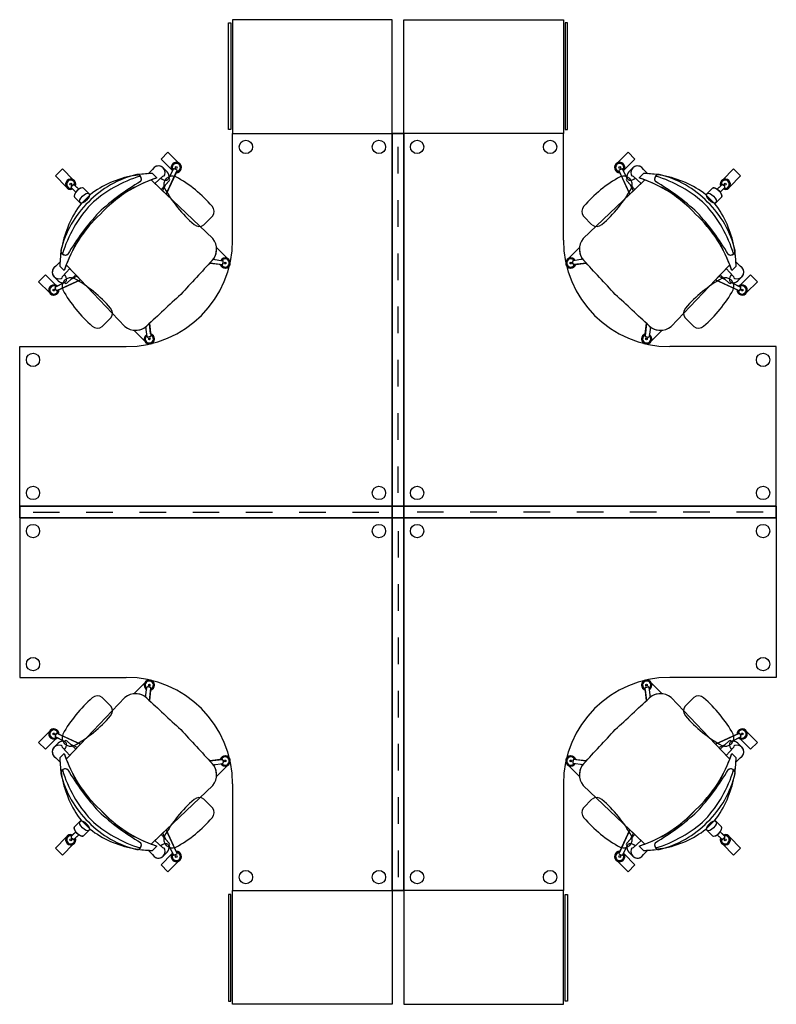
# Model space of a CAD drawing. Header units: metres. Extents: x -1 to 438, y -6 to 53.
# Tile 84 of 149: x 412.58 to 415.42, y 47.17 to 50.87. Entities that reach past the tile are written whole.
import ezdxf

# ---------------------------------------------------------------- set-up
doc = ezdxf.new("R2010")
doc.units = ezdxf.units.M
doc.linetypes.add('CONTINUA', pattern=[0])
doc.layers.add('PA MOBLES ACTUAL', color=7, linetype='CONTINUA', lineweight=25)

msp = doc.modelspace()

# ---------------------------------------------------------------- linework, layer by layer
at = {"layer": 'PA MOBLES ACTUAL', "color": 180, "transparency": 33554687}
for p, q in [((413.3763, 50.0394), (413.3763, 50.4394)), ((413.3763, 50.4394), (413.9763, 50.4394)), ((413.9763, 50.4394), (413.9763, 49.0394)), ((414.6193, 50.4394), (414.0193, 50.4394)), ((414.0193, 50.4394), (414.0193, 49.0394)), ((414.6193, 50.0394), (414.6193, 50.4394)), ((413.9978, 50.2894), (413.9978, 50.3894)), ((413.9978, 50.2894), (413.9978, 50.3894)), ((413.9978, 50.2894), (413.9978, 50.3894)), ((413.1479, 50.3028), (413.1074, 50.3433)), ((413.1301, 50.2956), (413.1157, 50.3105)), ((413.1157, 50.3105), (413.1301, 50.2956)), ((413.1658, 50.3029), (413.1571, 50.307)), ((414.8297, 50.3029), (414.8384, 50.307)), ((414.8476, 50.3028), (414.8881, 50.3433)), ((414.8654, 50.2956), (414.8798, 50.3105)), ((414.8798, 50.3105), (414.8654, 50.2956)), ((412.7511, 50.24), (412.7105, 50.2806)), ((413.0035, 50.2821), (413.0216, 50.2852)), ((413.0035, 50.2821), (413.0216, 50.2852)), ((413.0584, 50.2887), (413.0753, 50.3049)), ((413.0584, 50.2887), (413.0753, 50.3049)), ((413.0755, 50.2892), (413.0919, 50.2728)), ((413.0919, 50.2728), (413.0755, 50.2892)), ((413.0755, 50.2892), (413.0919, 50.2728)), ((413.0843, 50.252), (413.1143, 50.2792)), ((413.1271, 50.2116), (413.1672, 50.2995)), ((413.1371, 50.2725), (413.1537, 50.3059)), ((413.1371, 50.2725), (413.1504, 50.2992)), ((414.8684, 50.2116), (414.8283, 50.2995)), ((414.8584, 50.2725), (414.8418, 50.3059)), ((414.8584, 50.2725), (414.8451, 50.2992)), ((414.9112, 50.252), (414.8812, 50.2792)), ((414.9201, 50.2892), (414.9036, 50.2728)), ((414.9036, 50.2728), (414.9201, 50.2892)), ((414.9201, 50.2892), (414.9036, 50.2728)), ((414.9371, 50.2887), (414.9202, 50.3049)), ((414.9371, 50.2887), (414.9202, 50.3049)), ((414.9921, 50.2821), (414.9739, 50.2852)), ((414.9921, 50.2821), (414.9739, 50.2852)), ((415.2444, 50.24), (415.285, 50.2806)), ((412.7869, 50.2193), (412.7699, 50.2368)), ((412.7701, 50.2403), (412.7769, 50.2472)), ((412.798, 50.2304), (412.7805, 50.2473)), ((412.8161, 50.2341), (412.8405, 50.2096)), ((413.0703, 50.2653), (413.1271, 50.2116)), ((414.9252, 50.2653), (414.8684, 50.2116)), ((415.1794, 50.2341), (415.155, 50.2096)), ((415.1975, 50.2304), (415.215, 50.2473)), ((415.2086, 50.2193), (415.2256, 50.2368)), ((415.2254, 50.2403), (415.2186, 50.2472)), ((412.7826, 50.2006), (412.8071, 50.1762)), ((412.8071, 50.1762), (412.8405, 50.2096)), ((412.8071, 50.1762), (412.8405, 50.2096)), ((413.1271, 50.2116), (413.3019, 50.045)), ((414.8684, 50.2116), (414.6936, 50.045)), ((415.1884, 50.1762), (415.155, 50.2096)), ((415.1884, 50.1762), (415.155, 50.2096)), ((415.2129, 50.2006), (415.1884, 50.1762)), ((413.9978, 50.0894), (413.9978, 50.1894)), ((413.9978, 50.0894), (413.9978, 50.1894)), ((413.9978, 50.0894), (413.9978, 50.1894)), ((413.3013, 50.1289), (413.2688, 50.0965)), ((414.6943, 50.1289), (414.7267, 50.0965)), ((412.7315, 49.9951), (412.7346, 50.0132)), ((412.7315, 49.9951), (412.7346, 50.0132)), ((413.3762, 50.0394), (413.3763, 50.0394)), ((414.6193, 50.0394), (414.6193, 50.0394)), ((415.264, 49.9951), (415.2609, 50.0132)), ((415.264, 49.9951), (415.2609, 50.0132)), ((413.9978, 49.8894), (413.9978, 49.9894)), ((413.9978, 49.8894), (413.9978, 49.9894)), ((413.9978, 49.8894), (413.9978, 49.9894)), ((412.7279, 49.9582), (412.7118, 49.9413)), ((412.7279, 49.9582), (412.7118, 49.9413)), ((412.7275, 49.9412), (412.7439, 49.9248)), ((412.7439, 49.9248), (412.7275, 49.9412)), ((412.7439, 49.9248), (412.7275, 49.9412)), ((412.7514, 49.9464), (412.8051, 49.8896)), ((412.8051, 49.8896), (412.7514, 49.9464)), ((413.2907, 49.9532), (413.3372, 49.9474)), ((413.3298, 49.9483), (413.2907, 49.9532)), ((413.3038, 49.9678), (413.3393, 49.9621)), ((413.3086, 49.967), (413.3054, 49.9701)), ((413.3315, 49.9441), (413.3269, 49.9486)), ((413.34, 49.9496), (413.3414, 49.9592)), ((413.3479, 49.95), (413.3488, 49.9566)), ((414.6476, 49.95), (414.6467, 49.9566)), ((414.6555, 49.9496), (414.6541, 49.9592)), ((414.6918, 49.9678), (414.6562, 49.9621)), ((414.7048, 49.9532), (414.6583, 49.9474)), ((414.664, 49.9441), (414.6686, 49.9486)), ((414.6657, 49.9483), (414.7048, 49.9532)), ((414.6869, 49.967), (414.6901, 49.9701)), ((415.2441, 49.9464), (415.1904, 49.8896)), ((415.1904, 49.8896), (415.2441, 49.9464)), ((415.268, 49.9412), (415.2516, 49.9248)), ((415.2516, 49.9248), (415.268, 49.9412)), ((415.2516, 49.9248), (415.268, 49.9412)), ((415.2676, 49.9582), (415.2837, 49.9413)), ((415.2676, 49.9582), (415.2837, 49.9413)), ((412.7211, 49.8866), (412.7062, 49.901)), ((412.7062, 49.901), (412.7211, 49.8866)), ((412.7647, 49.9323), (412.7375, 49.9024)), ((415.2308, 49.9323), (415.258, 49.9024)), ((415.2744, 49.8866), (415.2893, 49.901)), ((415.2893, 49.901), (415.2744, 49.8866)), ((412.7442, 49.8795), (412.7107, 49.863)), ((412.8051, 49.8896), (412.7171, 49.8495)), ((412.7442, 49.8795), (412.7174, 49.8663)), ((412.8051, 49.8896), (412.9717, 49.7148)), ((412.9717, 49.7148), (412.8051, 49.8896)), ((415.1904, 49.8896), (415.0238, 49.7148)), ((415.0238, 49.7148), (415.1904, 49.8896)), ((415.1904, 49.8896), (415.2784, 49.8495)), ((415.2513, 49.8795), (415.2848, 49.863)), ((415.2513, 49.8795), (415.2781, 49.8663)), ((412.7138, 49.8508), (412.7097, 49.8596)), ((415.2817, 49.8508), (415.2858, 49.8596)), ((413.9978, 49.6894), (413.9978, 49.7894)), ((413.9978, 49.6894), (413.9978, 49.7894)), ((413.9978, 49.6894), (413.9978, 49.7894)), ((412.9191, 49.7468), (412.8867, 49.7143)), ((413.0635, 49.726), (413.0693, 49.6795)), ((413.0684, 49.6869), (413.0635, 49.726)), ((414.932, 49.726), (414.9262, 49.6795)), ((414.9271, 49.6869), (414.932, 49.726)), ((415.0764, 49.7468), (415.1088, 49.7143)), ((413.0497, 49.7081), (413.0465, 49.7112)), ((413.0489, 49.7129), (413.0546, 49.6774)), ((413.0726, 49.6852), (413.068, 49.6897)), ((414.9229, 49.6852), (414.9275, 49.6897)), ((414.9466, 49.7129), (414.9409, 49.6774)), ((414.9458, 49.7081), (414.949, 49.7112)), ((413.0671, 49.6767), (413.0575, 49.6753)), ((413.0667, 49.6688), (413.0601, 49.6678)), ((414.9284, 49.6767), (414.938, 49.6753)), ((414.9288, 49.6688), (414.9354, 49.6678)), ((412.5763, 49.0394), (412.5763, 49.6394)), ((412.5763, 49.6394), (412.9763, 49.6394)), ((412.9763, 49.6394), (412.9762, 49.6394)), ((415.4193, 49.6394), (415.0193, 49.6394)), ((415.0193, 49.6394), (415.0193, 49.6394)), ((415.4193, 49.0394), (415.4193, 49.6394)), ((413.9978, 49.4894), (413.9978, 49.5894)), ((413.9978, 49.4894), (413.9978, 49.5894)), ((413.9978, 49.4894), (413.9978, 49.5894)), ((413.9978, 49.2894), (413.9978, 49.3894)), ((413.9978, 49.2894), (413.9978, 49.3894)), ((413.9978, 49.2894), (413.9978, 49.3894)), ((413.9978, 49.0894), (413.9978, 49.1894)), ((413.9978, 49.0894), (413.9978, 49.1894)), ((413.9978, 49.0894), (413.9978, 49.1894)), ((413.9763, 49.0394), (412.5763, 49.0394)), ((412.6263, 49.0179), (412.7263, 49.0179)), ((412.6263, 49.0179), (412.7263, 49.0179)), ((412.8263, 49.0179), (412.9263, 49.0179)), ((412.8263, 49.0179), (412.9263, 49.0179)), ((413.0263, 49.0179), (413.1263, 49.0179)), ((413.0263, 49.0179), (413.1263, 49.0179)), ((413.2263, 49.0179), (413.3263, 49.0179)), ((413.2263, 49.0179), (413.3263, 49.0179)), ((413.4263, 49.0179), (413.5263, 49.0179)), ((413.4263, 49.0179), (413.5263, 49.0179)), ((413.6263, 49.0179), (413.7263, 49.0179)), ((413.6263, 49.0179), (413.7263, 49.0179)), ((413.8263, 49.0179), (413.9263, 49.0179)), ((413.8263, 49.0179), (413.9263, 49.0179)), ((414.0193, 49.0394), (415.4193, 49.0394)), ((414.1693, 49.0179), (414.0693, 49.0179)), ((414.1693, 49.0179), (414.0693, 49.0179)), ((414.3693, 49.0179), (414.2693, 49.0179)), ((414.3693, 49.0179), (414.2693, 49.0179)), ((414.5693, 49.0179), (414.4693, 49.0179)), ((414.5693, 49.0179), (414.4693, 49.0179)), ((414.7693, 49.0179), (414.6693, 49.0179)), ((414.7693, 49.0179), (414.6693, 49.0179)), ((414.9693, 49.0179), (414.8693, 49.0179)), ((414.9693, 49.0179), (414.8693, 49.0179)), ((415.1693, 49.0179), (415.0693, 49.0179)), ((415.1693, 49.0179), (415.0693, 49.0179)), ((415.3693, 49.0179), (415.2693, 49.0179)), ((415.3693, 49.0179), (415.2693, 49.0179)), ((413.9763, 48.9964), (412.5763, 48.9964)), ((412.5763, 48.9964), (412.5763, 48.3964)), ((413.9763, 47.5964), (413.9763, 48.9964)), ((414.0193, 47.5964), (414.0193, 48.9964)), ((414.0193, 48.9964), (415.4193, 48.9964)), ((415.4193, 48.9964), (415.4193, 48.3964)), ((413.9978, 48.9464), (413.9978, 48.8464)), ((413.9978, 48.9464), (413.9978, 48.8464)), ((413.9978, 48.7464), (413.9978, 48.6464)), ((413.9978, 48.7464), (413.9978, 48.6464)), ((413.9978, 48.5464), (413.9978, 48.4464)), ((413.9978, 48.5464), (413.9978, 48.4464)), ((412.5763, 48.3964), (412.9763, 48.3964)), ((412.9763, 48.3964), (412.9762, 48.3965)), ((415.0193, 48.3964), (415.0193, 48.3965)), ((415.4193, 48.3964), (415.0193, 48.3964)), ((413.0489, 48.3229), (413.0546, 48.3585)), ((413.0671, 48.3592), (413.0575, 48.3605)), ((413.0667, 48.3671), (413.0601, 48.368)), ((413.0635, 48.3098), (413.0693, 48.3564)), ((413.0684, 48.349), (413.0635, 48.3098)), ((413.0726, 48.3507), (413.068, 48.3461)), ((413.9978, 48.3464), (413.9978, 48.2464)), ((413.9978, 48.3464), (413.9978, 48.2464)), ((414.9229, 48.3507), (414.9275, 48.3461)), ((414.932, 48.3098), (414.9262, 48.3564)), ((414.9271, 48.349), (414.932, 48.3098)), ((414.9284, 48.3592), (414.938, 48.3605)), ((414.9288, 48.3671), (414.9354, 48.368)), ((414.9466, 48.3229), (414.9409, 48.3585)), ((412.8051, 48.1463), (412.9717, 48.3211)), ((412.9717, 48.3211), (412.8051, 48.1463)), ((412.9191, 48.289), (412.8867, 48.3215)), ((413.0497, 48.3278), (413.0465, 48.3246)), ((414.9458, 48.3278), (414.949, 48.3246)), ((415.1904, 48.1463), (415.0238, 48.3211)), ((415.0238, 48.3211), (415.1904, 48.1463)), ((415.0764, 48.289), (415.1088, 48.3215)), ((412.7138, 48.185), (412.7097, 48.1763)), ((412.7442, 48.1563), (412.7107, 48.1729)), ((412.8051, 48.1463), (412.7171, 48.1863)), ((412.7442, 48.1563), (412.7174, 48.1696)), ((415.1904, 48.1463), (415.2784, 48.1863)), ((415.2513, 48.1563), (415.2848, 48.1729)), ((415.2513, 48.1563), (415.2781, 48.1696)), ((415.2817, 48.185), (415.2858, 48.1763)), ((412.7211, 48.1493), (412.7062, 48.1349)), ((412.7062, 48.1349), (412.7211, 48.1493)), ((412.7647, 48.1035), (412.7375, 48.1335)), ((412.7514, 48.0894), (412.8051, 48.1463)), ((412.8051, 48.1463), (412.7514, 48.0894)), ((413.9978, 48.1464), (413.9978, 48.0464)), ((413.9978, 48.1464), (413.9978, 48.0464)), ((415.2441, 48.0894), (415.1904, 48.1463)), ((415.1904, 48.1463), (415.2441, 48.0894)), ((415.2308, 48.1035), (415.258, 48.1335)), ((415.2744, 48.1493), (415.2893, 48.1349)), ((415.2893, 48.1349), (415.2744, 48.1493)), ((412.7279, 48.0776), (412.7118, 48.0945)), ((412.7279, 48.0776), (412.7118, 48.0945)), ((412.7275, 48.0946), (412.7439, 48.1111)), ((412.7439, 48.1111), (412.7275, 48.0946)), ((412.7439, 48.1111), (412.7275, 48.0946)), ((413.2907, 48.0826), (413.3372, 48.0885)), ((413.3298, 48.0876), (413.2907, 48.0826)), ((413.3315, 48.0918), (413.3269, 48.0872)), ((414.7048, 48.0826), (414.6583, 48.0885)), ((414.664, 48.0918), (414.6686, 48.0872)), ((414.6657, 48.0876), (414.7048, 48.0826)), ((415.268, 48.0946), (415.2516, 48.1111)), ((415.2516, 48.1111), (415.268, 48.0946)), ((415.2516, 48.1111), (415.268, 48.0946)), ((415.2676, 48.0776), (415.2837, 48.0945)), ((415.2676, 48.0776), (415.2837, 48.0945)), ((413.3038, 48.0681), (413.3393, 48.0737)), ((413.3086, 48.0689), (413.3054, 48.0657)), ((413.34, 48.0862), (413.3414, 48.0767)), ((413.3479, 48.0859), (413.3488, 48.0793)), ((414.6476, 48.0859), (414.6467, 48.0793)), ((414.6555, 48.0862), (414.6541, 48.0767)), ((414.6918, 48.0681), (414.6562, 48.0737)), ((414.6869, 48.0689), (414.6901, 48.0657)), ((412.7315, 48.0407), (412.7346, 48.0226)), ((412.7315, 48.0407), (412.7346, 48.0226)), ((415.264, 48.0407), (415.2609, 48.0226)), ((415.264, 48.0407), (415.2609, 48.0226)), ((413.1271, 47.8243), (413.3019, 47.9908)), ((413.3762, 47.9965), (413.3763, 47.9964)), ((413.3763, 47.9964), (413.3763, 47.5964)), ((414.6193, 47.9965), (414.6193, 47.9964)), ((414.6193, 47.9964), (414.6193, 47.5964)), ((414.8684, 47.8243), (414.6936, 47.9908)), ((413.3013, 47.9069), (413.2688, 47.9394)), ((413.9978, 47.9464), (413.9978, 47.8464)), ((413.9978, 47.9464), (413.9978, 47.8464)), ((414.6943, 47.9069), (414.7267, 47.9394)), ((412.7826, 47.8352), (412.8071, 47.8597)), ((412.8071, 47.8597), (412.8405, 47.8263)), ((412.8071, 47.8597), (412.8405, 47.8263)), ((415.1884, 47.8597), (415.155, 47.8263)), ((415.1884, 47.8597), (415.155, 47.8263)), ((415.2129, 47.8352), (415.1884, 47.8597)), ((412.7511, 47.7958), (412.7105, 47.7552)), ((412.7869, 47.8166), (412.7699, 47.7991)), ((412.7701, 47.7955), (412.7769, 47.7887)), ((412.798, 47.8055), (412.7805, 47.7885)), ((412.8161, 47.8018), (412.8405, 47.8263)), ((413.0703, 47.7705), (413.1271, 47.8243)), ((413.1271, 47.8243), (413.1672, 47.7363)), ((414.8684, 47.8243), (414.8283, 47.7363)), ((414.9252, 47.7705), (414.8684, 47.8243)), ((415.1794, 47.8018), (415.155, 47.8263)), ((415.1975, 47.8055), (415.215, 47.7885)), ((415.2086, 47.8166), (415.2256, 47.7991)), ((415.2254, 47.7955), (415.2186, 47.7887)), ((415.2444, 47.7958), (415.285, 47.7552)), ((413.0755, 47.7466), (413.0919, 47.7631)), ((413.0919, 47.7631), (413.0755, 47.7466)), ((413.0755, 47.7466), (413.0919, 47.7631)), ((413.0843, 47.7838), (413.1143, 47.7566)), ((413.1371, 47.7634), (413.1537, 47.7299)), ((413.1371, 47.7634), (413.1504, 47.7366)), ((414.8584, 47.7634), (414.8418, 47.7299)), ((414.8584, 47.7634), (414.8451, 47.7366)), ((414.9112, 47.7838), (414.8812, 47.7566)), ((414.9201, 47.7466), (414.9036, 47.7631)), ((414.9036, 47.7631), (414.9201, 47.7466)), ((414.9201, 47.7466), (414.9036, 47.7631)), ((413.0035, 47.7537), (413.0216, 47.7507)), ((413.0035, 47.7537), (413.0216, 47.7507)), ((413.0584, 47.7471), (413.0753, 47.7309)), ((413.0584, 47.7471), (413.0753, 47.7309)), ((413.1479, 47.7331), (413.1074, 47.6925)), ((413.1301, 47.7403), (413.1157, 47.7254)), ((413.1157, 47.7254), (413.1301, 47.7403)), ((413.1658, 47.733), (413.1571, 47.7288)), ((413.9978, 47.7464), (413.9978, 47.6464)), ((413.9978, 47.7464), (413.9978, 47.6464)), ((414.8297, 47.733), (414.8384, 47.7288)), ((414.8476, 47.7331), (414.8881, 47.6925)), ((414.8654, 47.7403), (414.8798, 47.7254)), ((414.8798, 47.7254), (414.8654, 47.7403)), ((414.9371, 47.7471), (414.9202, 47.7309)), ((414.9371, 47.7471), (414.9202, 47.7309)), ((414.9921, 47.7537), (414.9739, 47.7507)), ((414.9921, 47.7537), (414.9739, 47.7507)), ((413.3763, 47.5964), (413.9763, 47.5964)), ((414.6193, 47.5964), (414.0193, 47.5964))]:
    msp.add_line(p, q, dxfattribs=at)
for points in [[(413.3763, 50.8674), (413.3763, 50.4394), (413.9763, 50.4394), (413.9763, 50.8674), (413.3763, 50.8674)], [(414.6193, 50.8674), (414.6193, 50.4394), (414.0193, 50.4394), (414.0193, 50.8674), (414.6193, 50.8674)], [(413.3694, 50.8554), (413.3694, 50.4551), (413.3605, 50.4551), (413.3605, 50.8554), (413.3694, 50.8554)], [(414.6262, 50.8554), (414.6262, 50.4551), (414.6351, 50.4551), (414.6351, 50.8554), (414.6262, 50.8554)], [(414.0193, 49.0394), (414.0193, 50.4394), (413.9763, 50.4394), (413.9763, 49.0394), (414.0193, 49.0394)], [(413.9763, 49.0394), (413.9763, 50.4394), (414.0193, 50.4394), (414.0193, 49.0394), (413.9763, 49.0394)], [(413.9763, 49.0394), (413.9763, 50.4394), (414.0193, 50.4394), (414.0193, 49.0394), (413.9763, 49.0394)], [(412.8405, 50.2096), (412.8161, 50.2341), (412.8113, 50.2356), (412.8047, 50.2339), (412.7982, 50.2303), (412.7922, 50.2254), (412.7868, 50.2191), (412.7818, 50.2106), (412.781, 50.205), (412.7826, 50.2006), (412.8071, 50.1762), (412.8405, 50.2096)], [(415.155, 50.2096), (415.1794, 50.2341), (415.1842, 50.2356), (415.1908, 50.2339), (415.1973, 50.2303), (415.2033, 50.2254), (415.2087, 50.2191), (415.2137, 50.2106), (415.2145, 50.205), (415.2129, 50.2006), (415.1884, 50.1762), (415.155, 50.2096)], [(412.5763, 48.9964), (413.9763, 48.9964), (413.9763, 49.0394), (412.5763, 49.0394), (412.5763, 48.9964)], [(412.5763, 49.0394), (413.9763, 49.0394), (413.9763, 48.9964), (412.5763, 48.9964), (412.5763, 49.0394)], [(415.4193, 49.0394), (414.0193, 49.0394), (414.0193, 48.9964), (415.4193, 48.9964), (415.4193, 49.0394)], [(415.4193, 48.9964), (414.0193, 48.9964), (414.0193, 49.0394), (415.4193, 49.0394), (415.4193, 48.9964)], [(414.0193, 48.9964), (414.0193, 47.5964), (413.9763, 47.5964), (413.9763, 48.9964), (414.0193, 48.9964)], [(413.9763, 48.9964), (413.9763, 47.5964), (414.0193, 47.5964), (414.0193, 48.9964), (413.9763, 48.9964)], [(412.8405, 47.8263), (412.8161, 47.8018), (412.8113, 47.8002), (412.8047, 47.8019), (412.7982, 47.8056), (412.7922, 47.8105), (412.7868, 47.8168), (412.7818, 47.8252), (412.781, 47.8308), (412.7826, 47.8352), (412.8071, 47.8597), (412.8405, 47.8263)], [(415.155, 47.8263), (415.1794, 47.8018), (415.1842, 47.8002), (415.1908, 47.8019), (415.1973, 47.8056), (415.2033, 47.8105), (415.2087, 47.8168), (415.2137, 47.8252), (415.2145, 47.8308), (415.2129, 47.8352), (415.1884, 47.8597), (415.155, 47.8263)], [(413.3694, 47.1804), (413.3694, 47.5807), (413.3605, 47.5807), (413.3605, 47.1804), (413.3694, 47.1804)], [(413.3763, 47.1684), (413.3763, 47.5964), (413.9763, 47.5964), (413.9763, 47.1684), (413.3763, 47.1684)], [(414.6193, 47.1684), (414.6193, 47.5964), (414.0193, 47.5964), (414.0193, 47.1684), (414.6193, 47.1684)], [(414.6262, 47.1804), (414.6262, 47.5807), (414.6351, 47.5807), (414.6351, 47.1804), (414.6262, 47.1804)]]:
    msp.add_lwpolyline(points, close=True, dxfattribs=at)
for points in [[(413.1479, 50.3028), (413.1074, 50.3433), (413.1334, 50.3694), (413.174, 50.3288)], [(413.1074, 50.3433), (413.1334, 50.3694), (413.174, 50.3288)], [(413.1479, 50.3028), (413.1074, 50.3433), (413.1334, 50.3694), (413.174, 50.3288)], [(414.8476, 50.3028), (414.8881, 50.3433), (414.8621, 50.3694), (414.8215, 50.3288)], [(414.8881, 50.3433), (414.8621, 50.3694), (414.8215, 50.3288)], [(414.8476, 50.3028), (414.8881, 50.3433), (414.8621, 50.3694), (414.8215, 50.3288)], [(412.7105, 50.2806), (412.7366, 50.3067), (412.7772, 50.2661)], [(415.285, 50.2806), (415.2589, 50.3067), (415.2183, 50.2661)], [(413.1641, 50.2927), (413.1271, 50.2116), (413.1134, 50.2245), (413.1252, 50.2483), (413.1376, 50.2615)], [(414.8314, 50.2927), (414.8684, 50.2116), (414.8821, 50.2245), (414.8703, 50.2483), (414.8579, 50.2615)], [(412.7858, 50.2421), (412.798, 50.2304), (412.7917, 50.2251), (412.7869, 50.2193), (412.7751, 50.2314)], [(413.0703, 50.2653), (413.1271, 50.2116), (413.3019, 50.045)], [(413.1376, 50.2615), (413.1077, 50.2299), (413.0703, 50.2653)], [(414.9252, 50.2653), (414.8684, 50.2116), (414.6936, 50.045)], [(414.8579, 50.2615), (414.8878, 50.2299), (414.9252, 50.2653)], [(415.2097, 50.2421), (415.1975, 50.2304), (415.2038, 50.2251), (415.2086, 50.2193), (415.2204, 50.2314)], [(413.3161, 50.0098), (413.317, 50.0107), (413.3576, 49.9702)], [(413.3161, 50.0098), (413.317, 50.0107), (413.3576, 49.9702)], [(414.6794, 50.0098), (414.6785, 50.0107), (414.6379, 49.9702)], [(414.6794, 50.0098), (414.6785, 50.0107), (414.6379, 49.9702)], [(412.7552, 49.8791), (412.7868, 49.9089), (412.7514, 49.9464)], [(413.3038, 49.9678), (413.3086, 49.967), (413.3054, 49.9701)], [(414.6918, 49.9678), (414.6869, 49.967), (414.6901, 49.9701)], [(415.2403, 49.8791), (415.2087, 49.9089), (415.2441, 49.9464)], [(412.7139, 49.8688), (412.6734, 49.9093), (412.6473, 49.8832), (412.6878, 49.8427)], [(412.7139, 49.8688), (412.6734, 49.9093), (412.6473, 49.8832), (412.6878, 49.8427)], [(412.7239, 49.8526), (412.8051, 49.8896), (412.7921, 49.9033), (412.7683, 49.8915), (412.7552, 49.8791)], [(415.2716, 49.8526), (415.1904, 49.8896), (415.2034, 49.9033), (415.2272, 49.8915), (415.2403, 49.8791)], [(415.2816, 49.8688), (415.3221, 49.9093), (415.3482, 49.8832), (415.3077, 49.8427)], [(415.2816, 49.8688), (415.3221, 49.9093), (415.3482, 49.8832), (415.3077, 49.8427)], [(413.0069, 49.7006), (413.0059, 49.6997), (413.0465, 49.6591)], [(413.0069, 49.7006), (413.0059, 49.6997), (413.0465, 49.6591)], [(413.0489, 49.7129), (413.0497, 49.7081), (413.0465, 49.7112)], [(414.9466, 49.7129), (414.9458, 49.7081), (414.949, 49.7112)], [(414.9886, 49.7006), (414.9896, 49.6997), (414.949, 49.6591)], [(414.9886, 49.7006), (414.9896, 49.6997), (414.949, 49.6591)], [(413.0069, 48.3353), (413.0059, 48.3362), (413.0465, 48.3767)], [(413.0069, 48.3353), (413.0059, 48.3362), (413.0465, 48.3767)], [(414.9886, 48.3353), (414.9896, 48.3362), (414.949, 48.3767)], [(414.9886, 48.3353), (414.9896, 48.3362), (414.949, 48.3767)], [(413.0489, 48.3229), (413.0497, 48.3278), (413.0465, 48.3246)], [(414.9466, 48.3229), (414.9458, 48.3278), (414.949, 48.3246)], [(412.7139, 48.1671), (412.6734, 48.1265), (412.6473, 48.1526), (412.6878, 48.1932)], [(412.7139, 48.1671), (412.6734, 48.1265), (412.6473, 48.1526), (412.6878, 48.1932)], [(412.7239, 48.1832), (412.8051, 48.1463), (412.7921, 48.1326), (412.7683, 48.1444), (412.7552, 48.1568)], [(415.2716, 48.1832), (415.1904, 48.1463), (415.2034, 48.1326), (415.2272, 48.1444), (415.2403, 48.1568)], [(415.2816, 48.1671), (415.3221, 48.1265), (415.3482, 48.1526), (415.3077, 48.1932)], [(415.2816, 48.1671), (415.3221, 48.1265), (415.3482, 48.1526), (415.3077, 48.1932)], [(412.7552, 48.1568), (412.7868, 48.1269), (412.7514, 48.0894)], [(415.2403, 48.1568), (415.2087, 48.1269), (415.2441, 48.0894)], [(413.3038, 48.0681), (413.3086, 48.0689), (413.3054, 48.0657)], [(413.3161, 48.026), (413.317, 48.0251), (413.3576, 48.0657)], [(413.3161, 48.026), (413.317, 48.0251), (413.3576, 48.0657)], [(414.6794, 48.026), (414.6785, 48.0251), (414.6379, 48.0657)], [(414.6794, 48.026), (414.6785, 48.0251), (414.6379, 48.0657)], [(414.6918, 48.0681), (414.6869, 48.0689), (414.6901, 48.0657)], [(413.0703, 47.7705), (413.1271, 47.8243), (413.3019, 47.9908)], [(414.9252, 47.7705), (414.8684, 47.8243), (414.6936, 47.9908)], [(412.7858, 47.7937), (412.798, 47.8055), (412.7917, 47.8108), (412.7869, 47.8166), (412.7751, 47.8045)], [(413.1376, 47.7744), (413.1077, 47.8059), (413.0703, 47.7705)], [(413.1641, 47.7431), (413.1271, 47.8243), (413.1134, 47.8113), (413.1252, 47.7875), (413.1376, 47.7744)], [(414.8314, 47.7431), (414.8684, 47.8243), (414.8821, 47.8113), (414.8703, 47.7875), (414.8579, 47.7744)], [(414.8579, 47.7744), (414.8878, 47.8059), (414.9252, 47.7705)], [(415.2097, 47.7937), (415.1975, 47.8055), (415.2038, 47.8108), (415.2086, 47.8166), (415.2204, 47.8045)], [(412.7105, 47.7552), (412.7366, 47.7292), (412.7772, 47.7697)], [(415.285, 47.7552), (415.2589, 47.7292), (415.2183, 47.7697)], [(413.1479, 47.7331), (413.1074, 47.6925), (413.1334, 47.6664), (413.174, 47.707)], [(413.1479, 47.7331), (413.1074, 47.6925), (413.1334, 47.6664), (413.174, 47.707)], [(414.8476, 47.7331), (414.8881, 47.6925), (414.8621, 47.6664), (414.8215, 47.707)], [(414.8476, 47.7331), (414.8881, 47.6925), (414.8621, 47.6664), (414.8215, 47.707)], [(413.1074, 47.6925), (413.1334, 47.6664), (413.174, 47.707)], [(414.8881, 47.6925), (414.8621, 47.6664), (414.8215, 47.707)]]:
    msp.add_lwpolyline(points, dxfattribs=at)
for centre, radius in [((413.4263, 50.3894), 0.025), ((413.9263, 50.3894), 0.025), ((414.0693, 50.3894), 0.025), ((414.5693, 50.3894), 0.025), ((413.1648, 50.312), 0.00353), ((414.8307, 50.312), 0.00353), ((412.768, 50.2492), 0.00353), ((415.2275, 50.2492), 0.00353), ((413.3484, 49.9533), 0.00353), ((414.6471, 49.9533), 0.00353), ((412.7047, 49.8519), 0.00353), ((415.2908, 49.8519), 0.00353), ((413.0634, 49.6683), 0.00353), ((414.9321, 49.6683), 0.00353), ((412.6263, 49.5894), 0.025), ((415.3693, 49.5894), 0.025), ((412.6263, 49.0894), 0.025), ((413.9263, 49.0894), 0.025), ((414.0693, 49.0894), 0.025), ((415.3693, 49.0894), 0.025), ((412.6263, 48.9464), 0.025), ((413.9263, 48.9464), 0.025), ((414.0693, 48.9464), 0.025), ((415.3693, 48.9464), 0.025), ((412.6263, 48.4464), 0.025), ((415.3693, 48.4464), 0.025), ((413.0634, 48.3675), 0.00353), ((414.9321, 48.3675), 0.00353), ((412.7047, 48.184), 0.00353), ((415.2908, 48.184), 0.00353), ((413.3484, 48.0826), 0.00353), ((414.6471, 48.0826), 0.00353), ((412.768, 47.7866), 0.00353), ((415.2275, 47.7866), 0.00353), ((413.1648, 47.7239), 0.00353), ((414.8307, 47.7239), 0.00353), ((413.4263, 47.6464), 0.025), ((413.9263, 47.6464), 0.025), ((414.0693, 47.6464), 0.025), ((414.5693, 47.6464), 0.025)]:
    msp.add_circle(centre, radius, dxfattribs=at)
for centre, radius, start, end in [((413.0976, 50.2924), 0.0256, 342.8342, 150.7387), ((413.0976, 50.2924), 0.0256, 45, 150.7387), ((413.1648, 50.312), 0.0192, 267.8018, 221.3919), ((413.1648, 50.312), 0.0192, 61.4264, 208.5736), ((413.1648, 50.312), 0.0153, 273.9691, 215.2245), ((413.1558, 50.3052), 0.00224, 54.4779, 160.5867), ((413.1648, 50.312), 0.0192, 267.8018, 61.4264), ((414.8307, 50.312), 0.0192, 318.6081, 272.1982), ((414.8307, 50.312), 0.0192, 118.5736, 272.1982), ((414.8307, 50.312), 0.0153, 324.7755, 266.0309), ((414.8307, 50.312), 0.0192, 331.4264, 118.5736), ((414.8397, 50.3052), 0.00224, 19.4133, 125.5221), ((414.8979, 50.2924), 0.0256, 29.2613, 197.1658), ((414.8979, 50.2924), 0.0256, 29.2613, 135), ((413.1056, 49.9182), 0.3784, 103.6919, 135.7691), ((413.0778, 49.8958), 0.3935, 100.8937, 127.0927), ((413.0778, 49.8958), 0.3935, 100.8937, 127.0927), ((413.1699, 49.8183), 0.4826, 106.9158, 132.6097), ((413.1699, 49.8183), 0.4826, 106.9158, 132.6097), ((413.2408, 49.8059), 0.4901, 107.6852, 137.4767), ((413.0167, 50.269), 0.0169, 323.2999, 92.1685), ((413.0778, 49.8958), 0.3935, 90.3431, 98.2183), ((413.0778, 49.8958), 0.3935, 90.3431, 98.2183), ((413.0167, 50.269), 0.0169, 323.2999, 40.6764), ((413.0778, 49.8958), 0.3935, 90.3431, 92.8228), ((413.2408, 49.8059), 0.4901, 107.6852, 110.36), ((413.2408, 49.8059), 0.4901, 107.6852, 110.36), ((413.1246, 50.2885), 0.024, 222.3231, 279.9389), ((413.1124, 50.29), 0.0109, 280.1365, 332.2126), ((413.15, 50.2478), 0.0323, 66.5875, 203.4125), ((413.1251, 50.2772), 0.0129, 286.3197, 338.661), ((413.1152, 50.2782), 0.0229, 348.4471, 49.2909), ((413.1131, 50.2779), 0.0245, 347.4133, 46.1118), ((413.1324, 50.2668), 0.00743, 314.456, 51.2688), ((413.1324, 50.2668), 0.00743, 314.456, 51.2688), ((413.1324, 50.2668), 0.00743, 314.456, 50.4405), ((413.1648, 50.312), 0.0192, 208.5736, 221.3919), ((412.917, 49.8338), 0.5072, 40.9759, 61.0077), ((413.1653, 50.3007), 0.00224, 328.607, 74.7158), ((415.0785, 49.8338), 0.5072, 118.9923, 139.0241), ((414.8303, 50.3007), 0.00224, 105.2842, 211.393), ((414.8456, 50.2478), 0.0323, 336.5875, 113.4125), ((414.8307, 50.312), 0.0192, 318.6081, 331.4264), ((414.8631, 50.2668), 0.00743, 128.7312, 225.544), ((414.8631, 50.2668), 0.00743, 128.7312, 225.544), ((414.8631, 50.2668), 0.00743, 129.5595, 225.544), ((414.8803, 50.2782), 0.0229, 130.7091, 191.5529), ((414.8824, 50.2779), 0.0245, 133.8882, 192.5867), ((414.8704, 50.2772), 0.0129, 201.339, 253.6803), ((414.8709, 50.2885), 0.024, 260.0611, 317.6769), ((414.8831, 50.29), 0.0109, 207.7874, 259.8635), ((414.7547, 49.8059), 0.4901, 42.5233, 72.3148), ((414.7547, 49.8059), 0.4901, 69.64, 72.3148), ((414.7547, 49.8059), 0.4901, 69.64, 72.3148), ((414.9177, 49.8958), 0.3935, 81.7817, 89.6569), ((414.9177, 49.8958), 0.3935, 87.1772, 89.6569), ((414.9177, 49.8958), 0.3935, 81.7817, 89.6569), ((414.9788, 50.269), 0.0169, 87.8315, 216.7001), ((414.9788, 50.269), 0.0169, 139.3236, 216.7001), ((414.8256, 49.8183), 0.4826, 47.3903, 73.0842), ((414.8256, 49.8183), 0.4826, 47.3903, 73.0842), ((414.8899, 49.9182), 0.3784, 44.2309, 76.3081), ((414.9177, 49.8958), 0.3935, 52.9073, 79.1063), ((414.9177, 49.8958), 0.3935, 52.9073, 79.1063), ((412.768, 50.2492), 0.0192, 338.2049, 291.7951), ((412.768, 50.2492), 0.0192, 208.5736, 291.7951), ((412.768, 50.2492), 0.0153, 344.3723, 285.6277), ((412.7713, 50.2385), 0.00224, 124.881, 230.9899), ((412.7787, 50.2459), 0.00224, 39.0101, 145.119), ((412.768, 50.2492), 0.0192, 338.2403, 61.4264), ((413.4623, 49.5116), 0.8633, 120.0361, 132.9938), ((413.4623, 49.5116), 0.8633, 120.0361, 132.9938), ((413.2408, 49.8059), 0.4901, 110.36, 137.4767), ((413.2408, 49.8059), 0.4901, 110.36, 137.4767), ((413.5639, 50.4807), 0.5072, 208.9923, 229.0241), ((414.4316, 50.4807), 0.5072, 310.9759, 331.0077), ((414.7547, 49.8059), 0.4901, 42.5233, 69.64), ((414.7547, 49.8059), 0.4901, 42.5233, 69.64), ((414.5332, 49.5116), 0.8633, 47.0062, 59.9639), ((414.5332, 49.5116), 0.8633, 47.0062, 59.9639), ((415.2275, 50.2492), 0.0192, 248.2049, 201.7951), ((415.2275, 50.2492), 0.0192, 118.5736, 201.7597), ((415.2275, 50.2492), 0.0153, 254.3723, 195.6277), ((415.2168, 50.2459), 0.00224, 34.881, 140.9899), ((415.2275, 50.2492), 0.0192, 248.2049, 331.4264), ((415.2242, 50.2385), 0.00224, 309.0101, 55.119), ((413.0985, 49.911), 0.3784, 134.2309, 166.3081), ((413.1209, 49.9389), 0.3935, 142.9073, 169.1063), ((413.1209, 49.9389), 0.3935, 142.9073, 169.1063), ((413.1984, 49.8468), 0.4826, 137.3903, 163.0842), ((413.1984, 49.8468), 0.4826, 137.3903, 163.0842), ((413.277, 50.1468), 0.0301, 323.6499, 40.5973), ((414.7185, 50.1468), 0.0301, 139.4027, 216.3501), ((414.7971, 49.8468), 0.4826, 16.9158, 42.6097), ((414.7971, 49.8468), 0.4826, 16.9158, 42.6097), ((414.8971, 49.911), 0.3784, 13.6919, 45.7691), ((414.8746, 49.9389), 0.3935, 10.8937, 37.0927), ((414.8746, 49.9389), 0.3935, 10.8937, 37.0927), ((413.2108, 49.7759), 0.4901, 132.5233, 162.3148), ((413.2108, 49.7759), 0.4901, 132.5233, 159.64), ((413.2108, 49.7759), 0.4901, 132.5233, 159.64), ((413.5051, 49.5543), 0.8633, 137.0062, 149.9639), ((413.5051, 49.5543), 0.8633, 137.0062, 149.9639), ((414.7847, 49.7759), 0.4901, 17.6852, 47.4767), ((414.7847, 49.7759), 0.4901, 20.36, 47.4767), ((414.7847, 49.7759), 0.4901, 20.36, 47.4767), ((414.4904, 49.5543), 0.8633, 30.0361, 42.9938), ((414.4904, 49.5543), 0.8633, 30.0361, 42.9938), ((413.2509, 50.1207), 0.0301, 229.4027, 306.3501), ((414.7446, 50.1207), 0.0301, 233.6499, 310.5973), ((412.9762, 50.0394), 0.4, 270, 0), ((413.2539, 50.0052), 0.0623, 317.2205, 39.6832), ((413.2539, 50.0052), 0.0623, 317.2205, 39.6832), ((415.0193, 50.0394), 0.4, 180, 270), ((414.7416, 50.0052), 0.0623, 140.3168, 222.7795), ((414.7416, 50.0052), 0.0623, 140.3168, 222.7795), ((413.1209, 49.9389), 0.3935, 171.7817, 179.6569), ((413.1209, 49.9389), 0.3935, 171.7817, 177.1772), ((412.7476, 50), 0.0169, 177.8315, 306.7001), ((412.7476, 50), 0.0169, 229.3236, 306.7001), ((413.2539, 50.0052), 0.0623, 325.7599, 4.2331), ((414.7416, 50.0052), 0.0623, 175.7669, 214.2401), ((415.2479, 50), 0.0169, 233.2999, 2.1685), ((415.2479, 50), 0.0169, 233.2999, 310.6764), ((414.8746, 49.9389), 0.3935, 0.3431, 8.2183), ((414.8746, 49.9389), 0.3935, 2.8228, 8.2183), ((412.7243, 49.919), 0.0256, 119.2613, 287.1658), ((412.7243, 49.919), 0.0256, 119.2613, 225), ((413.1209, 49.9389), 0.3935, 177.1772, 179.6569), ((413.1209, 49.9389), 0.3935, 177.1772, 179.6569), ((413.2108, 49.7759), 0.4901, 159.64, 162.3148), ((413.2108, 49.7759), 0.4901, 159.64, 162.3148), ((432.5934, 31.9767), 26.3771, 137.00868, 137.38659), ((432.5934, 31.9767), 26.3771, 137.00868, 137.38659), ((432.5934, 31.9767), 26.3771, 137.00967, 137.03735), ((413.2539, 50.0052), 0.0623, 316.7979, 323.0825), ((413.3484, 49.9533), 0.0192, 195.105, 148.6952), ((413.3484, 49.9533), 0.0192, 195.105, 61.4264), ((413.3484, 49.9533), 0.0153, 201.2724, 142.5278), ((413.3378, 49.9495), 0.00224, 255.9102, 2.0191), ((413.3392, 49.9599), 0.00224, 341.7811, 87.89), ((414.6471, 49.9533), 0.0192, 31.3048, 344.895), ((414.6471, 49.9533), 0.0192, 118.5736, 344.895), ((414.6471, 49.9533), 0.0153, 37.4722, 338.7276), ((414.6563, 49.9599), 0.00224, 92.11, 198.2189), ((414.6577, 49.9495), 0.00224, 177.9809, 284.0898), ((414.7416, 50.0052), 0.0623, 216.9175, 223.2021), ((395.4021, 31.9767), 26.3771, 42.61341, 42.99132), ((395.4021, 31.9767), 26.3771, 42.61341, 42.99132), ((395.4021, 31.9767), 26.3771, 42.96265, 42.99033), ((414.7847, 49.7759), 0.4901, 17.6852, 20.36), ((414.7847, 49.7759), 0.4901, 17.6852, 20.36), ((415.2713, 49.919), 0.0256, 252.8342, 60.7387), ((414.8746, 49.9389), 0.3935, 0.3431, 2.8228), ((414.8746, 49.9389), 0.3935, 0.3431, 2.8228), ((415.2713, 49.919), 0.0256, 315, 60.7387), ((412.7267, 49.9043), 0.0109, 297.7874, 349.8635), ((412.7282, 49.8921), 0.024, 350.0611, 47.6769), ((415.2673, 49.8921), 0.024, 132.3231, 189.9389), ((415.2688, 49.9043), 0.0109, 190.1365, 242.2126), ((412.7047, 49.8519), 0.0192, 48.6081, 2.1982), ((412.7047, 49.8519), 0.0153, 54.7755, 356.0309), ((412.7115, 49.8609), 0.00224, 109.4133, 215.5221), ((412.7047, 49.8519), 0.0192, 48.6081, 61.4264), ((412.7384, 49.9015), 0.0229, 220.7091, 281.5529), ((412.7388, 49.9036), 0.0245, 223.8882, 282.5867), ((412.7678, 49.8656), 0.0323, 66.5875, 203.4125), ((412.7499, 49.8843), 0.00743, 218.7312, 315.544), ((412.7499, 49.8843), 0.00743, 218.7312, 315.544), ((412.7395, 49.8916), 0.0129, 291.339, 343.6803), ((412.7499, 49.8843), 0.00743, 219.5595, 315.544), ((412.5349, 49.4517), 0.5072, 40.9759, 61.0077), ((415.4607, 49.4517), 0.5072, 118.9923, 139.0241), ((415.2277, 49.8656), 0.0323, 336.5875, 113.4125), ((415.2456, 49.8843), 0.00743, 224.456, 321.2688), ((415.2456, 49.8843), 0.00743, 224.456, 321.2688), ((415.2456, 49.8843), 0.00743, 224.456, 320.4405), ((415.256, 49.8916), 0.0129, 196.3197, 248.661), ((415.2567, 49.9036), 0.0245, 257.4133, 316.1118), ((415.2571, 49.9015), 0.0229, 258.4471, 319.2909), ((415.2908, 49.8519), 0.0192, 177.8018, 131.3919), ((415.2908, 49.8519), 0.0153, 183.9691, 125.2245), ((415.2908, 49.8519), 0.0192, 118.5736, 131.3919), ((415.284, 49.8609), 0.00224, 324.4779, 70.5867), ((412.7047, 49.8519), 0.0192, 208.5736, 2.1982), ((412.716, 49.8514), 0.00224, 195.2842, 301.393), ((413.1818, 50.0986), 0.5072, 208.9923, 229.0241), ((431.04, 30.4233), 26.3771, 132.61341, 132.99132), ((431.04, 30.4233), 26.3771, 132.61341, 132.99132), ((396.9555, 30.4233), 26.3771, 47.00868, 47.38659), ((396.9555, 30.4233), 26.3771, 47.00868, 47.38659), ((414.8137, 50.0986), 0.5072, 310.9759, 331.0077), ((415.2908, 49.8519), 0.0192, 177.8018, 331.4264), ((415.2795, 49.8514), 0.00224, 238.607, 344.7158), ((412.8949, 49.7646), 0.0301, 323.6499, 40.5973), ((415.1006, 49.7646), 0.0301, 139.4027, 216.3501), ((412.8688, 49.7386), 0.0301, 229.4027, 306.3501), ((413.0115, 49.7628), 0.0623, 230.3168, 312.7795), ((413.0115, 49.7628), 0.0623, 230.3168, 312.7795), ((413.0115, 49.7628), 0.0623, 306.9175, 313.2021), ((431.04, 30.4233), 26.3771, 132.96265, 132.99033), ((396.9555, 30.4233), 26.3771, 47.00967, 47.03735), ((414.984, 49.7628), 0.0623, 226.7979, 233.0825), ((414.984, 49.7628), 0.0623, 227.2205, 309.6832), ((414.984, 49.7628), 0.0623, 227.2205, 309.6832), ((415.1267, 49.7386), 0.0301, 233.6499, 310.5973), ((413.0115, 49.7628), 0.0623, 265.7669, 304.2401), ((413.0634, 49.6683), 0.0192, 121.3048, 74.895), ((413.0634, 49.6683), 0.0192, 208.5736, 74.895), ((413.0634, 49.6683), 0.0153, 127.4722, 68.7276), ((413.0672, 49.6789), 0.00224, 267.9809, 14.0898), ((414.9321, 49.6683), 0.0192, 105.105, 58.6952), ((414.9321, 49.6683), 0.0192, 105.105, 331.4264), ((414.9321, 49.6683), 0.0153, 111.2724, 52.5278), ((414.9284, 49.6789), 0.00224, 165.9102, 272.0191), ((414.984, 49.7628), 0.0623, 235.7599, 274.2331), ((413.0568, 49.6774), 0.00224, 182.11, 288.2189), ((414.9387, 49.6774), 0.00224, 251.7811, 357.89), ((412.9762, 47.9965), 0.4, 0, 90), ((413.0634, 48.3675), 0.0192, 285.105, 238.6952), ((413.0634, 48.3675), 0.0192, 285.105, 151.4264), ((415.0193, 47.9965), 0.4, 90, 180), ((414.9321, 48.3675), 0.0192, 301.3048, 254.895), ((414.9321, 48.3675), 0.0192, 28.5736, 254.895), ((413.0634, 48.3675), 0.0153, 291.2724, 232.5278), ((413.0568, 48.3584), 0.00224, 71.7811, 177.89), ((413.0672, 48.3569), 0.00224, 345.9102, 92.0191), ((414.9321, 48.3675), 0.0153, 307.4722, 248.7276), ((414.9284, 48.3569), 0.00224, 87.9809, 194.0898), ((414.9387, 48.3584), 0.00224, 2.11, 108.2189), ((413.1818, 47.9372), 0.5072, 130.9759, 151.0077), ((412.8688, 48.2973), 0.0301, 53.6499, 130.5973), ((413.0115, 48.2731), 0.0623, 47.2205, 129.6832), ((413.0115, 48.2731), 0.0623, 47.2205, 129.6832), ((413.0115, 48.2731), 0.0623, 55.7599, 94.2331), ((413.0115, 48.2731), 0.0623, 46.7979, 53.0825), ((431.04, 67.6125), 26.3771, 227.00868, 227.38659), ((431.04, 67.6125), 26.3771, 227.00868, 227.38659), ((431.04, 67.6125), 26.3771, 227.00967, 227.03735), ((396.9555, 67.6125), 26.3771, 312.61341, 312.99132), ((396.9555, 67.6125), 26.3771, 312.61341, 312.99132), ((396.9555, 67.6125), 26.3771, 312.96265, 312.99033), ((414.984, 48.2731), 0.0623, 126.9175, 133.2021), ((414.984, 48.2731), 0.0623, 50.3168, 132.7795), ((414.984, 48.2731), 0.0623, 50.3168, 132.7795), ((414.984, 48.2731), 0.0623, 85.7669, 124.2401), ((415.1267, 48.2973), 0.0301, 49.4027, 126.3501), ((414.8137, 47.9372), 0.5072, 28.9923, 49.0241), ((412.8949, 48.2712), 0.0301, 319.4027, 36.3501), ((415.1006, 48.2712), 0.0301, 143.6499, 220.5973), ((412.5349, 48.5842), 0.5072, 298.9923, 319.0241), ((415.4607, 48.5842), 0.5072, 220.9759, 241.0077), ((412.7047, 48.184), 0.0192, 357.8018, 311.3919), ((412.7047, 48.184), 0.0192, 357.8018, 151.4264), ((412.7047, 48.184), 0.0153, 3.9691, 305.2245), ((432.5934, 66.0592), 26.3771, 222.61341, 222.99132), ((432.5934, 66.0592), 26.3771, 222.61341, 222.99132), ((395.4021, 66.0592), 26.3771, 317.00868, 317.38659), ((395.4021, 66.0592), 26.3771, 317.00868, 317.38659), ((415.2908, 48.184), 0.0192, 228.6081, 182.1982), ((415.2908, 48.184), 0.0192, 28.5736, 182.1982), ((415.2908, 48.184), 0.0153, 234.7755, 176.0309), ((412.7115, 48.175), 0.00224, 144.4779, 250.5867), ((412.716, 48.1844), 0.00224, 58.607, 164.7158), ((412.7047, 48.184), 0.0192, 298.5736, 311.3919), ((412.7678, 48.1702), 0.0323, 156.5875, 293.4125), ((415.2277, 48.1702), 0.0323, 246.5875, 23.4125), ((415.2908, 48.184), 0.0192, 228.6081, 241.4264), ((415.2795, 48.1844), 0.00224, 15.2842, 121.393), ((415.284, 48.175), 0.00224, 289.4133, 35.5221), ((412.7243, 48.1168), 0.0256, 72.8342, 240.7387), ((412.7243, 48.1168), 0.0256, 135, 240.7387), ((412.7384, 48.1344), 0.0229, 78.4471, 139.2909), ((412.7388, 48.1323), 0.0245, 77.4133, 136.1118), ((412.7267, 48.1315), 0.0109, 10.1365, 62.2126), ((412.7499, 48.1516), 0.00743, 44.456, 141.2688), ((412.7499, 48.1516), 0.00743, 44.456, 141.2688), ((412.7499, 48.1516), 0.00743, 44.456, 140.4405), ((412.7395, 48.1443), 0.0129, 16.3197, 68.661), ((412.7282, 48.1438), 0.024, 312.3231, 9.9389), ((415.2456, 48.1516), 0.00743, 38.7312, 135.544), ((415.2456, 48.1516), 0.00743, 39.5595, 135.544), ((415.2456, 48.1516), 0.00743, 38.7312, 135.544), ((415.2673, 48.1438), 0.024, 170.0611, 227.6769), ((415.256, 48.1443), 0.0129, 111.339, 163.6803), ((415.2567, 48.1323), 0.0245, 43.8882, 102.5867), ((415.2571, 48.1344), 0.0229, 40.7091, 101.5529), ((415.2688, 48.1315), 0.0109, 117.7874, 169.8635), ((415.2713, 48.1168), 0.0256, 299.2613, 107.1658), ((415.2713, 48.1168), 0.0256, 299.2613, 45), ((413.1209, 48.097), 0.3935, 180.3431, 188.2183), ((413.1209, 48.097), 0.3935, 180.3431, 182.8228), ((413.1209, 48.097), 0.3935, 180.3431, 182.8228), ((413.2108, 48.2599), 0.4901, 197.6852, 227.4767), ((413.2108, 48.2599), 0.4901, 197.6852, 200.36), ((413.2108, 48.2599), 0.4901, 197.6852, 200.36), ((413.2108, 48.2599), 0.4901, 200.36, 227.4767), ((413.2108, 48.2599), 0.4901, 200.36, 227.4767), ((413.3484, 48.0826), 0.0192, 211.3048, 164.895), ((413.3484, 48.0826), 0.0192, 298.5736, 164.895), ((413.3484, 48.0826), 0.0153, 217.4722, 158.7276), ((413.3378, 48.0863), 0.00224, 357.9809, 104.0898), ((414.6471, 48.0826), 0.0192, 15.105, 328.6952), ((414.6471, 48.0826), 0.0192, 15.105, 241.4264), ((414.6471, 48.0826), 0.0153, 21.2724, 322.5278), ((414.6577, 48.0863), 0.00224, 75.9102, 182.0191), ((414.7847, 48.2599), 0.4901, 312.5233, 342.3148), ((414.7847, 48.2599), 0.4901, 312.5233, 339.64), ((414.7847, 48.2599), 0.4901, 312.5233, 339.64), ((414.7847, 48.2599), 0.4901, 339.64, 342.3148), ((414.7847, 48.2599), 0.4901, 339.64, 342.3148), ((414.8746, 48.097), 0.3935, 351.7817, 359.6569), ((414.8746, 48.097), 0.3935, 357.1772, 359.6569), ((414.8746, 48.097), 0.3935, 357.1772, 359.6569), ((413.1209, 48.097), 0.3935, 182.8228, 188.2183), ((412.7476, 48.0359), 0.0169, 53.2999, 182.1685), ((412.7476, 48.0359), 0.0169, 53.2999, 130.6764), ((432.5934, 66.0592), 26.3771, 222.96265, 222.99033), ((413.2539, 48.0306), 0.0623, 36.9175, 43.2021), ((413.2539, 48.0306), 0.0623, 320.3168, 42.7795), ((413.2539, 48.0306), 0.0623, 320.3168, 42.7795), ((413.2539, 48.0306), 0.0623, 355.7669, 34.2401), ((413.3392, 48.076), 0.00224, 272.11, 18.2189), ((414.6563, 48.076), 0.00224, 161.7811, 267.89), ((414.7416, 48.0306), 0.0623, 137.2205, 219.6832), ((414.7416, 48.0306), 0.0623, 137.2205, 219.6832), ((414.7416, 48.0306), 0.0623, 145.7599, 184.2331), ((414.7416, 48.0306), 0.0623, 136.7979, 143.0825), ((395.4021, 66.0592), 26.3771, 317.00967, 317.03735), ((415.2479, 48.0359), 0.0169, 357.8315, 126.7001), ((415.2479, 48.0359), 0.0169, 49.3236, 126.7001), ((414.8746, 48.097), 0.3935, 351.7817, 357.1772), ((413.0985, 48.1248), 0.3784, 193.6919, 225.7691), ((413.1209, 48.097), 0.3935, 190.8937, 217.0927), ((413.1209, 48.097), 0.3935, 190.8937, 217.0927), ((413.1984, 48.1891), 0.4826, 196.9158, 222.6097), ((413.1984, 48.1891), 0.4826, 196.9158, 222.6097), ((413.5051, 48.4815), 0.8633, 210.0361, 222.9938), ((413.5051, 48.4815), 0.8633, 210.0361, 222.9938), ((414.4904, 48.4815), 0.8633, 317.0062, 329.9639), ((414.4904, 48.4815), 0.8633, 317.0062, 329.9639), ((414.7971, 48.1891), 0.4826, 317.3903, 343.0842), ((414.7971, 48.1891), 0.4826, 317.3903, 343.0842), ((414.8971, 48.1248), 0.3784, 314.2309, 346.3081), ((414.8746, 48.097), 0.3935, 322.9073, 349.1063), ((414.8746, 48.097), 0.3935, 322.9073, 349.1063), ((413.2509, 47.9152), 0.0301, 53.6499, 130.5973), ((414.7446, 47.9152), 0.0301, 49.4027, 126.3501), ((413.5639, 47.5551), 0.5072, 130.9759, 151.0077), ((413.277, 47.8891), 0.0301, 319.4027, 36.3501), ((414.7185, 47.8891), 0.0301, 143.6499, 220.5973), ((414.4316, 47.5551), 0.5072, 28.9923, 49.0241), ((413.4623, 48.5242), 0.8633, 227.0062, 239.9639), ((413.4623, 48.5242), 0.8633, 227.0062, 239.9639), ((413.2408, 48.23), 0.4901, 222.5233, 252.3148), ((413.2408, 48.23), 0.4901, 222.5233, 249.64), ((413.2408, 48.23), 0.4901, 222.5233, 249.64), ((412.917, 48.2021), 0.5072, 298.9923, 319.0241), ((415.0785, 48.2021), 0.5072, 220.9759, 241.0077), ((414.7547, 48.23), 0.4901, 287.6852, 317.4767), ((414.7547, 48.23), 0.4901, 290.36, 317.4767), ((414.7547, 48.23), 0.4901, 290.36, 317.4767), ((414.5332, 48.5242), 0.8633, 300.0361, 312.9938), ((414.5332, 48.5242), 0.8633, 300.0361, 312.9938), ((413.1056, 48.1176), 0.3784, 224.2309, 256.3081), ((413.1699, 48.2175), 0.4826, 227.3903, 253.0842), ((413.1699, 48.2175), 0.4826, 227.3903, 253.0842), ((414.8256, 48.2175), 0.4826, 286.9158, 312.6097), ((414.8256, 48.2175), 0.4826, 286.9158, 312.6097), ((414.8899, 48.1176), 0.3784, 283.6919, 315.7691), ((412.768, 47.7866), 0.0192, 68.2049, 21.7951), ((412.768, 47.7866), 0.0192, 68.2049, 151.4264), ((412.768, 47.7866), 0.0153, 74.3723, 15.6277), ((412.7713, 47.7974), 0.00224, 129.0101, 235.119), ((412.768, 47.7866), 0.0192, 298.5736, 21.7597), ((413.0778, 48.1401), 0.3935, 232.9073, 259.1063), ((413.0778, 48.1401), 0.3935, 232.9073, 259.1063), ((413.15, 47.7881), 0.0323, 156.5875, 293.4125), ((414.8456, 47.7881), 0.0323, 246.5875, 23.4125), ((414.9177, 48.1401), 0.3935, 280.8937, 307.0927), ((414.9177, 48.1401), 0.3935, 280.8937, 307.0927), ((415.2275, 47.7866), 0.0192, 158.2049, 111.7951), ((415.2275, 47.7866), 0.0192, 158.2403, 241.4264), ((415.2275, 47.7866), 0.0153, 164.3723, 105.6277), ((415.2275, 47.7866), 0.0192, 28.5736, 111.7951), ((415.2242, 47.7974), 0.00224, 304.881, 50.9899), ((412.7787, 47.79), 0.00224, 214.881, 320.9899), ((413.0167, 47.7668), 0.0169, 267.8315, 36.7001), ((413.0167, 47.7668), 0.0169, 319.3236, 36.7001), ((413.2408, 48.23), 0.4901, 249.64, 252.3148), ((413.2408, 48.23), 0.4901, 249.64, 252.3148), ((413.1246, 47.7474), 0.024, 80.0611, 137.6769), ((413.1124, 47.7459), 0.0109, 27.7874, 79.8635), ((413.1251, 47.7587), 0.0129, 21.339, 73.6803), ((413.1131, 47.7579), 0.0245, 313.8882, 12.5867), ((413.1152, 47.7576), 0.0229, 310.7091, 11.5529), ((413.1324, 47.7691), 0.00743, 308.7312, 45.544), ((413.1324, 47.7691), 0.00743, 309.5595, 45.544), ((413.1324, 47.7691), 0.00743, 308.7312, 45.544), ((414.8631, 47.7691), 0.00743, 134.456, 231.2688), ((414.8631, 47.7691), 0.00743, 134.456, 230.4405), ((414.8631, 47.7691), 0.00743, 134.456, 231.2688), ((414.8803, 47.7576), 0.0229, 168.4471, 229.2909), ((414.8824, 47.7579), 0.0245, 167.4133, 226.1118), ((414.8704, 47.7587), 0.0129, 106.3197, 158.661), ((414.8709, 47.7474), 0.024, 42.3231, 99.9389), ((414.8831, 47.7459), 0.0109, 100.1365, 152.2126), ((414.7547, 48.23), 0.4901, 287.6852, 290.36), ((414.7547, 48.23), 0.4901, 287.6852, 290.36), ((414.9788, 47.7668), 0.0169, 143.2999, 272.1685), ((414.9788, 47.7668), 0.0169, 143.2999, 220.6764), ((415.2168, 47.79), 0.00224, 219.0101, 325.119), ((413.0778, 48.1401), 0.3935, 261.7817, 269.6569), ((413.0778, 48.1401), 0.3935, 261.7817, 269.6569), ((413.0778, 48.1401), 0.3935, 267.1772, 269.6569), ((413.0976, 47.7434), 0.0256, 209.2613, 17.1658), ((413.0976, 47.7434), 0.0256, 209.2613, 315), ((413.1648, 47.7239), 0.0192, 138.6081, 92.1982), ((413.1648, 47.7239), 0.0192, 151.4264, 298.5736), ((413.1648, 47.7239), 0.0192, 138.6081, 151.4264), ((413.1648, 47.7239), 0.0153, 144.7755, 86.0309), ((413.1558, 47.7307), 0.00224, 199.4133, 305.5221), ((413.1648, 47.7239), 0.0192, 298.5736, 92.1982), ((413.1653, 47.7351), 0.00224, 285.2842, 31.393), ((414.8307, 47.7239), 0.0192, 87.8018, 41.3919), ((414.8307, 47.7239), 0.0192, 87.8018, 241.4264), ((414.8307, 47.7239), 0.0153, 93.9691, 35.2245), ((414.8307, 47.7239), 0.0192, 241.4264, 28.5736), ((414.8303, 47.7351), 0.00224, 148.607, 254.7158), ((414.8397, 47.7307), 0.00224, 234.4779, 340.5867), ((414.8307, 47.7239), 0.0192, 28.5736, 41.3919), ((414.8979, 47.7434), 0.0256, 162.8342, 330.7387), ((414.8979, 47.7434), 0.0256, 225, 330.7387), ((414.9177, 48.1401), 0.3935, 270.3431, 278.2183), ((414.9177, 48.1401), 0.3935, 270.3431, 278.2183), ((414.9177, 48.1401), 0.3935, 270.3431, 272.8228)]:
    msp.add_arc(centre, radius, start, end, dxfattribs=at)
for centre, major_axis, start_param, end_param in [((412.7994, 50.2174), (-0.0168, -0.0168), 3.141593, 6.283185), ((415.1961, 50.2174), (0.0168, -0.0168), 0, 3.141593), ((412.7994, 47.8184), (-0.0168, 0.0168), 0, 3.141593), ((415.1961, 47.8184), (0.0168, 0.0168), 3.141593, 6.283185)]:
    msp.add_ellipse(centre, major_axis=major_axis, ratio=0.457927, start_param=start_param, end_param=end_param, dxfattribs=at)
for centre, major_axis in [((412.82, 50.1969), (-0.0168, -0.0168)), ((415.1756, 50.1969), (0.0168, -0.0168)), ((412.82, 47.839), (-0.0168, 0.0168)), ((415.1756, 47.839), (0.0168, 0.0168))]:
    msp.add_ellipse(centre, major_axis=major_axis, ratio=0.457927, dxfattribs=at)

doc.saveas('drawing.dxf')
